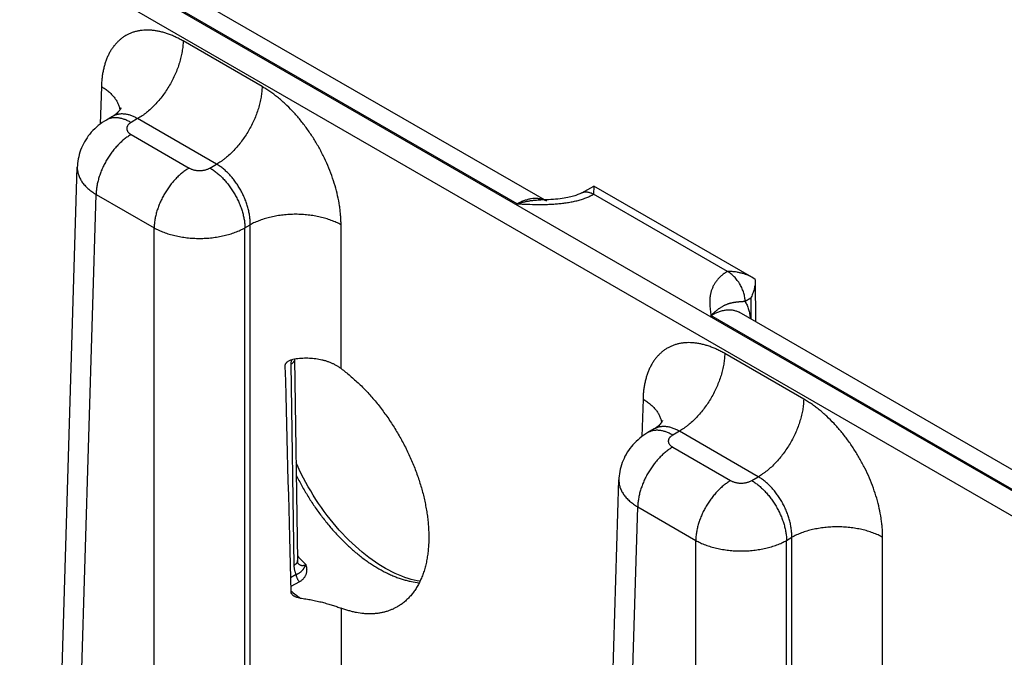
# Model space of a CAD drawing. Header units: inches. Extents: x 0 to 34, y 0 to 22.
# Tile 86 of 111: x 26.042 to 27.237, y 17.383 to 18.158. Entities that reach past the tile are written whole.
import ezdxf

# ---------------------------------------------------------------- set-up
doc = ezdxf.new("R2010")
doc.units = ezdxf.units.IN
doc.header["$LTSCALE"] = 1.87
doc.header["$MEASUREMENT"] = 0
doc.layers.get('0').update_dxf_attribs({"linetype": 'CONTINUOUS'})

msp = doc.modelspace()

# ---------------------------------------------------------------- linework, layer by layer
at = {"color": 7, "linetype": 'CONTINUOUS'}
for p, q in [((30.0263, 15.9806), (24.795, 19.0011)), ((30.0129, 15.9576), (24.7816, 18.9781)), ((26.6459, 17.9342), (26.2234, 18.1781)), ((26.6817, 17.9372), (26.2576, 18.1821)), ((26.336, 18.0767), (26.2402, 18.132)), ((26.141, 18.0767), (26.1396, 18.031)), ((26.1545, 18.0403), (26.147, 18.0359)), ((26.185, 18.0376), (26.177, 18.033)), ((26.2809, 17.9823), (26.185, 18.0376)), ((26.177, 18.0183), (26.2474, 17.9776)), ((26.2728, 17.9776), (26.2809, 17.9823)), ((26.0758, 16.7911), (26.1117, 17.9786)), ((26.0987, 16.759), (26.1346, 17.9456)), ((26.1346, 17.9456), (26.205, 17.905)), ((26.7241, 17.9474), (26.7389, 17.9557)), ((26.7389, 17.9557), (26.7386, 17.9458)), ((26.901, 17.852), (26.7386, 17.9457)), ((26.9307, 17.8449), (26.7389, 17.9557)), ((26.3153, 17.905), (26.3217, 17.9087)), ((26.3217, 16.7013), (26.3217, 17.9087)), ((26.4319, 17.734), (26.4319, 17.9087)), ((26.205, 16.6976), (26.205, 17.905)), ((26.3153, 16.6976), (26.3153, 17.905)), ((26.9349, 17.8421), (26.9308, 17.8449)), ((26.9349, 17.8421), (26.9353, 17.7908)), ((26.9294, 17.8195), (26.9226, 17.8155)), ((26.9294, 17.8195), (26.9296, 17.7941)), ((27.3393, 17.5575), (26.9152, 17.8024)), ((27.3036, 17.5545), (26.881, 17.7984)), ((26.3714, 17.7447), (26.3711, 17.7393)), ((26.3755, 17.7454), (26.3791, 17.501)), ((26.3755, 17.7454), (26.3755, 17.7454)), ((26.9937, 17.697), (26.8978, 17.7523)), ((26.3711, 17.7393), (26.3748, 17.4949)), ((26.7986, 17.697), (26.7972, 17.6514)), ((26.8122, 17.6606), (26.8046, 17.6562)), ((26.8427, 17.6579), (26.8346, 17.6533)), ((26.9385, 17.6026), (26.8427, 17.6579)), ((26.8346, 17.6386), (26.905, 17.5979)), ((26.7335, 16.4114), (26.7694, 17.5989)), ((26.9305, 17.5979), (26.9385, 17.6026)), ((26.7563, 16.3793), (26.7922, 17.5659)), ((26.7922, 17.5659), (26.8626, 17.5253)), ((26.9729, 17.5253), (26.9793, 17.529)), ((26.9793, 16.3216), (26.9793, 17.529)), ((27.0895, 17.3543), (27.0895, 17.529)), ((26.8626, 16.3179), (26.8626, 17.5253)), ((26.9729, 16.3179), (26.9729, 17.5253)), ((26.3775, 17.4837), (26.3707, 17.4799)), ((26.3816, 17.4751), (26.371, 17.4691)), ((26.4319, 17.443), (26.4319, 16.7013))]:
    msp.add_line(p, q, dxfattribs=at)
for points in [[(26.1647, 18.0505), (26.1647, 18.0506), (26.1647, 18.0505), (26.1646, 18.0504), (26.1645, 18.0501), (26.1643, 18.0497), (26.164, 18.0492), (26.1636, 18.0486), (26.1632, 18.0479), (26.1626, 18.0471), (26.1619, 18.0463), (26.161, 18.0453), (26.16, 18.0443), (26.1588, 18.0433), (26.1575, 18.0423), (26.1561, 18.0412), (26.1545, 18.0403)], [(26.147, 18.0359), (26.1446, 18.0345), (26.142, 18.0328), (26.1396, 18.031), (26.1372, 18.0292), (26.1349, 18.0273), (26.1328, 18.0253), (26.1307, 18.0232), (26.1287, 18.0211), (26.1269, 18.0189), (26.1251, 18.0166), (26.1235, 18.0143), (26.1219, 18.012), (26.1205, 18.0095), (26.1191, 18.0071), (26.1179, 18.0045), (26.1168, 18.002), (26.1158, 17.9994), (26.1149, 17.9968), (26.1141, 17.9941), (26.1134, 17.9914), (26.1128, 17.9887), (26.1124, 17.986), (26.112, 17.9833), (26.1118, 17.9805), (26.1117, 17.9786)], [(26.7241, 17.9474), (26.7234, 17.9471), (26.7226, 17.9467), (26.7217, 17.9463), (26.7207, 17.9458), (26.7196, 17.9454), (26.7185, 17.9449), (26.7172, 17.9444), (26.7158, 17.944), (26.7143, 17.9435), (26.7127, 17.943), (26.7109, 17.9426), (26.7091, 17.9421), (26.7071, 17.9417), (26.705, 17.9413), (26.7027, 17.9409), (26.7004, 17.9405), (26.6979, 17.9402), (26.6952, 17.9399), (26.6925, 17.9396), (26.6897, 17.9394), (26.6867, 17.9392), (26.6837, 17.9391), (26.6806, 17.939), (26.6774, 17.9389), (26.6745, 17.9389)], [(26.8223, 17.6708), (26.8223, 17.6709), (26.8223, 17.6708), (26.8222, 17.6707), (26.8221, 17.6704), (26.8219, 17.67), (26.8216, 17.6695), (26.8213, 17.6689), (26.8208, 17.6682), (26.8202, 17.6675), (26.8195, 17.6666), (26.8186, 17.6656), (26.8176, 17.6646), (26.8164, 17.6636), (26.8151, 17.6626), (26.8137, 17.6615), (26.8122, 17.6606)], [(26.8046, 17.6562), (26.8022, 17.6548), (26.7996, 17.6531), (26.7972, 17.6513), (26.7948, 17.6495), (26.7925, 17.6476), (26.7904, 17.6456), (26.7883, 17.6435), (26.7863, 17.6414), (26.7845, 17.6392), (26.7827, 17.6369), (26.7811, 17.6346), (26.7795, 17.6323), (26.7781, 17.6298), (26.7767, 17.6274), (26.7755, 17.6249), (26.7744, 17.6223), (26.7734, 17.6197), (26.7725, 17.6171), (26.7717, 17.6144), (26.771, 17.6117), (26.7704, 17.609), (26.77, 17.6063), (26.7697, 17.6036), (26.7694, 17.6008), (26.7694, 17.5989)], [(26.5278, 17.4756), (26.5244, 17.4762), (26.5207, 17.477), (26.517, 17.4779), (26.5133, 17.479), (26.5094, 17.4803), (26.5056, 17.4817), (26.5017, 17.4833), (26.4978, 17.485), (26.4938, 17.4869), (26.4898, 17.489), (26.4858, 17.4912), (26.4818, 17.4936), (26.4777, 17.4961), (26.4737, 17.4988), (26.4696, 17.5016), (26.4655, 17.5046), (26.4615, 17.5078), (26.4574, 17.5111), (26.4534, 17.5145), (26.4494, 17.5181), (26.4454, 17.5218), (26.4415, 17.5256), (26.4375, 17.5296), (26.4337, 17.5336), (26.4298, 17.5378), (26.4261, 17.5422), (26.4224, 17.5466), (26.4187, 17.5511), (26.4151, 17.5557), (26.4116, 17.5605), (26.4081, 17.5653), (26.4047, 17.5702), (26.4015, 17.5751), (26.3982, 17.5802), (26.3951, 17.5853), (26.3921, 17.5904), (26.3892, 17.5956), (26.3864, 17.6009), (26.3837, 17.6062), (26.381, 17.6115), (26.3785, 17.6169), (26.3774, 17.6195)], [(26.3798, 17.4971), (26.3798, 17.4971), (26.3798, 17.4972), (26.3797, 17.4973), (26.3797, 17.4974), (26.3796, 17.4976), (26.3795, 17.4978), (26.3795, 17.4981), (26.3794, 17.4985), (26.3793, 17.4989), (26.3793, 17.4993), (26.3792, 17.4999), (26.3792, 17.5005), (26.3791, 17.501)]]:
    msp.add_lwpolyline(points, dxfattribs=at)
for centre, radius, start, end in [((26.6694, 17.9158), 0.0247, 60.0199, 69.5545), ((26.5717, 17.6822), 0.2608, 222.399, 225.5895), ((26.3878, 17.5057), 0.0116, 224.7123, 226.2044), ((26.3875, 17.5054), 0.0112, 226.2104, 226.9264), ((26.5057, 17.6263), 0.2109, 230.3647, 234.2442)]:
    msp.add_arc(centre, radius, start, end, dxfattribs=at)
msp.add_ellipse((26.3768, 19.8475), major_axis=(-0.0556, 3.6807), ratio=0.014852, start_param=-4.101894, end_param=-4.007786, dxfattribs=at)
for points, knots in [([(26.2402, 18.132), (26.2386, 18.1329), (26.2355, 18.1346), (26.2308, 18.137), (26.2261, 18.139), (26.2214, 18.1408), (26.2167, 18.1423), (26.2121, 18.1434), (26.2076, 18.1443), (26.2032, 18.1449), (26.1988, 18.1452), (26.1945, 18.1452), (26.1903, 18.1449), (26.1862, 18.1443), (26.1823, 18.1434), (26.1785, 18.1422), (26.1748, 18.1407), (26.1713, 18.139), (26.1679, 18.1369), (26.1647, 18.1345), (26.1617, 18.1319), (26.1589, 18.129), (26.1562, 18.1259), (26.1537, 18.1225), (26.1515, 18.1189), (26.1494, 18.115), (26.1476, 18.1109), (26.146, 18.1065), (26.1446, 18.102), (26.1434, 18.0973), (26.1424, 18.0924), (26.1417, 18.0873), (26.1412, 18.082), (26.141, 18.0785), (26.141, 18.0767)], [0, 0, 0, 0, 0.037315, 0.073712, 0.109185, 0.143732, 0.177363, 0.210096, 0.24196, 0.272995, 0.303253, 0.332796, 0.361699, 0.390049, 0.417941, 0.445481, 0.472783, 0.499964, 0.527146, 0.554449, 0.581992, 0.609888, 0.638241, 0.66715, 0.696698, 0.726962, 0.758003, 0.789873, 0.822612, 0.856248, 0.890801, 0.926279, 0.962681, 1, 1, 1, 1]), ([(26.2402, 18.132), (26.2402, 18.1299), (26.2399, 18.1255), (26.239, 18.1189), (26.2376, 18.1122), (26.2358, 18.1053), (26.2334, 18.0984), (26.2306, 18.0916), (26.2274, 18.0848), (26.2238, 18.0782), (26.2198, 18.0717), (26.2155, 18.0656), (26.2109, 18.0598), (26.206, 18.0544), (26.201, 18.0494), (26.1966, 18.0457), (26.1931, 18.0429), (26.1896, 18.0404), (26.1869, 18.0387), (26.185, 18.0376)], [0, 0, 0, 0, 0.056204, 0.114844, 0.175676, 0.238405, 0.302691, 0.368163, 0.434426, 0.501069, 0.567674, 0.633825, 0.699113, 0.763148, 0.825561, 0.886022, 0.915434, 0.944253, 1, 1, 1, 1]), ([(26.141, 18.0767), (26.1425, 18.0757), (26.1455, 18.0738), (26.1497, 18.0706), (26.1533, 18.0672), (26.1565, 18.0637), (26.1587, 18.0606), (26.1602, 18.0581), (26.1611, 18.0562), (26.1619, 18.0542), (26.1626, 18.0523), (26.1631, 18.0503), (26.1634, 18.049), (26.1635, 18.0484)], [0, 0, 0, 0, 0.146511, 0.286391, 0.419591, 0.546272, 0.666835, 0.725046, 0.782, 0.837822, 0.892655, 0.946657, 1, 1, 1, 1]), ([(26.336, 18.0767), (26.336, 18.0745), (26.3358, 18.0702), (26.3349, 18.0636), (26.3335, 18.0568), (26.3316, 18.05), (26.3293, 18.0431), (26.3265, 18.0362), (26.3232, 18.0294), (26.3196, 18.0228), (26.3156, 18.0164), (26.3113, 18.0103), (26.3067, 18.0045), (26.3019, 17.999), (26.2968, 17.9941), (26.2925, 17.9903), (26.2889, 17.9875), (26.2854, 17.985), (26.2827, 17.9833), (26.2809, 17.9823)], [0, 0, 0, 0, 0.056204, 0.114844, 0.175676, 0.238405, 0.302691, 0.368163, 0.434426, 0.501069, 0.567674, 0.633825, 0.699113, 0.763148, 0.825561, 0.886022, 0.915434, 0.944253, 1, 1, 1, 1]), ([(26.4319, 17.9087), (26.4319, 17.9105), (26.4319, 17.9143), (26.4315, 17.9201), (26.4309, 17.9259), (26.4299, 17.9339), (26.4279, 17.944), (26.4248, 17.9562), (26.4208, 17.9685), (26.4159, 17.9808), (26.4104, 17.9928), (26.4041, 18.0046), (26.3971, 18.016), (26.3896, 18.027), (26.3815, 18.0373), (26.373, 18.0469), (26.3656, 18.0543), (26.3595, 18.0598), (26.3549, 18.0637), (26.3502, 18.0673), (26.3456, 18.0707), (26.3408, 18.0738), (26.3376, 18.0757), (26.336, 18.0767)], [0, 0, 0, 0, 0.027978, 0.056571, 0.085757, 0.115506, 0.176553, 0.239429, 0.3038, 0.3693, 0.43554, 0.502116, 0.568618, 0.634637, 0.699775, 0.763649, 0.825903, 0.856324, 0.886224, 0.91557, 0.94433, 0.972481, 1, 1, 1, 1]), ([(26.185, 18.0376), (26.1837, 18.0384), (26.1816, 18.0395), (26.1788, 18.0407), (26.1768, 18.0414), (26.1747, 18.0421), (26.1727, 18.0426), (26.1707, 18.043), (26.1687, 18.0432), (26.1668, 18.0433), (26.1649, 18.0433), (26.163, 18.0431), (26.1612, 18.0428), (26.1594, 18.0424), (26.1577, 18.0418), (26.1561, 18.0411), (26.1551, 18.0406), (26.1545, 18.0403)], [0, 0, 0, 0, 0.14636, 0.21686, 0.285562, 0.352491, 0.417693, 0.481233, 0.543198, 0.6037, 0.66287, 0.720865, 0.777862, 0.834056, 0.889659, 0.944896, 1, 1, 1, 1]), ([(26.177, 18.033), (26.1756, 18.0337), (26.1736, 18.0348), (26.1708, 18.036), (26.1681, 18.037), (26.1654, 18.0378), (26.1627, 18.0384), (26.1608, 18.0386), (26.1589, 18.0387), (26.157, 18.0387), (26.1552, 18.0386), (26.1534, 18.0383), (26.1517, 18.0379), (26.1501, 18.0374), (26.1485, 18.0367), (26.1475, 18.0362), (26.147, 18.0359)], [0, 0, 0, 0, 0.148542, 0.219948, 0.289419, 0.422584, 0.486421, 0.548509, 0.608954, 0.667885, 0.725458, 0.781853, 0.837273, 0.891942, 0.9461, 1, 1, 1, 1]), ([(26.177, 18.033), (26.1766, 18.0327), (26.1758, 18.0322), (26.1748, 18.0314), (26.174, 18.0307), (26.1734, 18.0301), (26.173, 18.0294), (26.1725, 18.0286), (26.1721, 18.0278), (26.1719, 18.0271), (26.1718, 18.0266), (26.1717, 18.0261), (26.1717, 18.0256), (26.1717, 18.0251), (26.1718, 18.0246), (26.1719, 18.0241), (26.1721, 18.0234), (26.1725, 18.0226), (26.173, 18.0218), (26.1734, 18.0212), (26.174, 18.0205), (26.1748, 18.0198), (26.1758, 18.019), (26.1766, 18.0185), (26.177, 18.0183)], [0, 0, 0, 0, 0.074282, 0.144711, 0.211305, 0.24323, 0.274281, 0.333946, 0.390901, 0.418618, 0.445958, 0.473044, 0.5, 0.526956, 0.554042, 0.581382, 0.609099, 0.666054, 0.725719, 0.75677, 0.788695, 0.855289, 0.925718, 1, 1, 1, 1]), ([(26.177, 18.0183), (26.1756, 18.0174), (26.1728, 18.0157), (26.1687, 18.0126), (26.1647, 18.0092), (26.1608, 18.0053), (26.1571, 18.0012), (26.1536, 17.9967), (26.1503, 17.992), (26.1472, 17.9871), (26.1444, 17.982), (26.1419, 17.9768), (26.1398, 17.9715), (26.138, 17.9662), (26.1365, 17.9609), (26.1355, 17.9557), (26.1348, 17.9506), (26.1346, 17.9473), (26.1346, 17.9456)], [0, 0, 0, 0, 0.055748, 0.113969, 0.174431, 0.236845, 0.30088, 0.366169, 0.43232, 0.498926, 0.56557, 0.631833, 0.697306, 0.761592, 0.824322, 0.885155, 0.943796, 1, 1, 1, 1]), ([(26.3217, 17.9087), (26.3217, 17.9103), (26.3216, 17.9137), (26.3211, 17.9189), (26.3202, 17.9242), (26.3189, 17.9296), (26.3172, 17.9349), (26.3152, 17.9403), (26.3129, 17.9456), (26.3102, 17.9508), (26.3073, 17.9558), (26.304, 17.9605), (26.3006, 17.9651), (26.2969, 17.9693), (26.2931, 17.9731), (26.2892, 17.9766), (26.2851, 17.9797), (26.2823, 17.9814), (26.2809, 17.9823)], [0, 0, 0, 0, 0.057025, 0.11632, 0.177647, 0.240716, 0.3052, 0.37074, 0.436955, 0.50345, 0.569826, 0.635684, 0.700637, 0.764313, 0.826371, 0.886503, 0.944448, 1, 1, 1, 1]), ([(26.1117, 17.9786), (26.1117, 17.9779), (26.1117, 17.9763), (26.112, 17.9741), (26.1124, 17.9718), (26.113, 17.9696), (26.1138, 17.9673), (26.1148, 17.9651), (26.116, 17.963), (26.1174, 17.9608), (26.119, 17.9587), (26.1213, 17.956), (26.124, 17.9533), (26.1269, 17.9508), (26.1302, 17.9484), (26.1328, 17.9467), (26.1346, 17.9456)], [0, 0, 0, 0, 0.05373, 0.107707, 0.162196, 0.217446, 0.27369, 0.331141, 0.389984, 0.45038, 0.512462, 0.576337, 0.709709, 0.779346, 0.850956, 1, 1, 1, 1]), ([(26.2474, 17.9776), (26.246, 17.9768), (26.2432, 17.975), (26.2391, 17.972), (26.2351, 17.9685), (26.2313, 17.9647), (26.2275, 17.9605), (26.224, 17.9561), (26.2207, 17.9513), (26.2176, 17.9464), (26.2148, 17.9413), (26.2123, 17.9361), (26.2102, 17.9308), (26.2084, 17.9255), (26.2069, 17.9202), (26.2059, 17.915), (26.2052, 17.91), (26.205, 17.9066), (26.205, 17.905)], [0, 0, 0, 0, 0.055748, 0.113969, 0.174431, 0.236845, 0.30088, 0.366169, 0.43232, 0.498926, 0.56557, 0.631833, 0.697306, 0.761592, 0.824322, 0.885155, 0.943796, 1, 1, 1, 1]), ([(26.2474, 17.9776), (26.2478, 17.9774), (26.2487, 17.9769), (26.2501, 17.9763), (26.2516, 17.9758), (26.2532, 17.9753), (26.2549, 17.975), (26.2566, 17.9747), (26.2584, 17.9746), (26.2601, 17.9745), (26.2619, 17.9746), (26.2636, 17.9747), (26.2653, 17.975), (26.267, 17.9753), (26.2686, 17.9758), (26.2701, 17.9763), (26.2715, 17.9769), (26.2724, 17.9774), (26.2728, 17.9776)], [0, 0, 0, 0, 0.055839, 0.11418, 0.174783, 0.237353, 0.301548, 0.366992, 0.433282, 0.5, 0.566718, 0.633008, 0.698452, 0.762647, 0.825217, 0.88582, 0.944161, 1, 1, 1, 1]), ([(26.2728, 17.9776), (26.2743, 17.9768), (26.2771, 17.975), (26.2811, 17.972), (26.2851, 17.9685), (26.289, 17.9647), (26.2927, 17.9605), (26.2962, 17.9561), (26.2996, 17.9513), (26.3026, 17.9464), (26.3054, 17.9413), (26.3079, 17.9361), (26.3101, 17.9308), (26.3119, 17.9255), (26.3133, 17.9202), (26.3144, 17.915), (26.3151, 17.91), (26.3152, 17.9066), (26.3153, 17.905)], [0, 0, 0, 0, 0.055748, 0.113969, 0.174431, 0.236845, 0.30088, 0.366169, 0.43232, 0.498926, 0.56557, 0.631833, 0.697306, 0.761592, 0.824322, 0.885155, 0.943796, 1, 1, 1, 1]), ([(26.6459, 17.9342), (26.65, 17.934), (26.6582, 17.9336), (26.6704, 17.9333), (26.6796, 17.9334), (26.6857, 17.9336), (26.6887, 17.9338), (26.6918, 17.9339), (26.6948, 17.9342), (26.6978, 17.9345), (26.7018, 17.9349), (26.7067, 17.9356), (26.7126, 17.9366), (26.7183, 17.9379), (26.7238, 17.9394), (26.7282, 17.941), (26.7312, 17.9421), (26.7328, 17.9428), (26.734, 17.9434), (26.7352, 17.9439), (26.7364, 17.9445), (26.7375, 17.9451), (26.7383, 17.9455), (26.7386, 17.9457)], [0, 0, 0, 0, 0.129267, 0.258658, 0.388097, 0.420423, 0.452714, 0.484956, 0.517131, 0.549221, 0.581203, 0.644743, 0.707528, 0.769295, 0.829747, 0.888565, 0.917263, 0.931415, 0.94543, 0.959303, 0.973028, 0.986594, 1, 1, 1, 1]), ([(26.7241, 17.9474), (26.7243, 17.9476), (26.7248, 17.9478), (26.7256, 17.9481), (26.7264, 17.9484), (26.7272, 17.9486), (26.7281, 17.9487), (26.7292, 17.9488), (26.7308, 17.9487), (26.7327, 17.9483), (26.7347, 17.9477), (26.7367, 17.9469), (26.738, 17.9462), (26.7386, 17.9458)], [0, 0, 0, 0, 0.053721, 0.107706, 0.162213, 0.217487, 0.273757, 0.33123, 0.450425, 0.576322, 0.709682, 0.85089, 1, 1, 1, 1]), ([(26.678, 17.9389), (26.6775, 17.9391), (26.6763, 17.9395), (26.6745, 17.94), (26.6727, 17.9403), (26.6709, 17.9405), (26.6689, 17.9406), (26.6663, 17.9406), (26.6629, 17.9403), (26.6587, 17.9394), (26.6545, 17.9381), (26.6502, 17.9364), (26.6474, 17.9349), (26.6459, 17.9342)], [0, 0, 0, 0, 0.053874, 0.108377, 0.163667, 0.21989, 0.277177, 0.335645, 0.456465, 0.583031, 0.715729, 0.854727, 1, 1, 1, 1]), ([(26.6459, 17.9342), (26.6471, 17.9346), (26.6489, 17.9351), (26.6514, 17.9358), (26.6532, 17.9362), (26.655, 17.9367), (26.6568, 17.9371), (26.6586, 17.9374), (26.6604, 17.9377), (26.6621, 17.938), (26.6639, 17.9382), (26.6657, 17.9384), (26.668, 17.9387), (26.671, 17.9388), (26.6733, 17.9389), (26.6745, 17.9389)], [0, 0, 0, 0, 0.130322, 0.1949, 0.25907, 0.322829, 0.386199, 0.449192, 0.511811, 0.574048, 0.635896, 0.697388, 0.758552, 0.879912, 1, 1, 1, 1]), ([(26.4319, 17.9087), (26.431, 17.9092), (26.4291, 17.9102), (26.4262, 17.9116), (26.4232, 17.9129), (26.419, 17.9145), (26.4135, 17.9164), (26.4066, 17.9182), (26.3994, 17.9196), (26.392, 17.9206), (26.3844, 17.9212), (26.3768, 17.9215), (26.3692, 17.9212), (26.3616, 17.9206), (26.3542, 17.9196), (26.347, 17.9182), (26.3401, 17.9164), (26.3346, 17.9145), (26.3304, 17.9129), (26.3273, 17.9116), (26.3244, 17.9102), (26.3226, 17.9092), (26.3217, 17.9087)], [0, 0, 0, 0, 0.027447, 0.055573, 0.084353, 0.113757, 0.174287, 0.236862, 0.301125, 0.366684, 0.43312, 0.5, 0.56688, 0.633316, 0.698875, 0.763138, 0.825713, 0.886243, 0.915647, 0.944427, 0.972553, 1, 1, 1, 1]), ([(26.205, 17.905), (26.2068, 17.9039), (26.2097, 17.9025), (26.2137, 17.9007), (26.2179, 17.8991), (26.2234, 17.8972), (26.2303, 17.8954), (26.2375, 17.894), (26.2449, 17.8929), (26.2525, 17.8923), (26.2601, 17.8921), (26.2678, 17.8923), (26.2753, 17.8929), (26.2827, 17.894), (26.2899, 17.8954), (26.2968, 17.8972), (26.3024, 17.8991), (26.3066, 17.9007), (26.3105, 17.9025), (26.3134, 17.9039), (26.3153, 17.905)], [0, 0, 0, 0, 0.055627, 0.08443, 0.11385, 0.174398, 0.236972, 0.30122, 0.366753, 0.433157, 0.499999, 0.566842, 0.633246, 0.698779, 0.763027, 0.825602, 0.88615, 0.91557, 0.944373, 1, 1, 1, 1]), ([(26.901, 17.852), (26.9007, 17.8517), (26.9, 17.8513), (26.8989, 17.8507), (26.8979, 17.85), (26.8967, 17.8491), (26.8951, 17.8479), (26.8934, 17.8465), (26.8918, 17.845), (26.8903, 17.8434), (26.8889, 17.8418), (26.8876, 17.8402), (26.8864, 17.8386), (26.8854, 17.837), (26.8844, 17.8353), (26.8835, 17.8336), (26.8828, 17.8319), (26.8821, 17.8301), (26.8815, 17.8284), (26.881, 17.8267), (26.8806, 17.8249), (26.8803, 17.8231), (26.88, 17.8214), (26.8798, 17.8196), (26.8797, 17.8179), (26.8796, 17.8155), (26.8796, 17.8126), (26.8798, 17.809), (26.8802, 17.8055), (26.8806, 17.802), (26.8809, 17.7996), (26.881, 17.7984)], [0, 0, 0, 0, 0.020016, 0.039778, 0.059278, 0.078527, 0.116295, 0.153104, 0.188991, 0.223998, 0.258173, 0.291572, 0.324253, 0.356281, 0.38772, 0.418636, 0.449095, 0.47916, 0.508893, 0.538353, 0.567591, 0.596655, 0.62559, 0.654432, 0.683213, 0.711959, 0.76942, 0.826933, 0.884543, 0.942245, 1, 1, 1, 1]), ([(26.9308, 17.8449), (26.9297, 17.8456), (26.9274, 17.8467), (26.9239, 17.8482), (26.9203, 17.8494), (26.9166, 17.8503), (26.9127, 17.8511), (26.9095, 17.8515), (26.9069, 17.8518), (26.9049, 17.8519), (26.903, 17.8519), (26.9017, 17.852), (26.901, 17.852)], [0, 0, 0, 0, 0.120791, 0.243393, 0.36745, 0.492654, 0.618735, 0.745456, 0.808995, 0.872615, 0.936292, 1, 1, 1, 1]), ([(26.9226, 17.8155), (26.9226, 17.8163), (26.9226, 17.818), (26.9222, 17.8205), (26.9217, 17.8231), (26.921, 17.8258), (26.9201, 17.8284), (26.919, 17.8311), (26.9178, 17.8337), (26.9164, 17.8363), (26.9148, 17.8388), (26.9131, 17.8411), (26.9113, 17.8434), (26.9094, 17.8455), (26.9074, 17.8474), (26.9054, 17.8491), (26.9033, 17.8507), (26.9018, 17.8516), (26.9011, 17.852)], [0, 0, 0, 0, 0.055737, 0.113935, 0.174368, 0.236755, 0.300765, 0.366035, 0.432174, 0.498773, 0.565415, 0.631682, 0.697162, 0.761461, 0.824209, 0.885067, 0.943744, 1, 1, 1, 1]), ([(26.9349, 17.8419), (26.9349, 17.8409), (26.9349, 17.839), (26.9346, 17.8361), (26.9341, 17.8332), (26.9335, 17.8304), (26.9327, 17.8276), (26.9317, 17.8249), (26.9306, 17.8221), (26.9298, 17.8204), (26.9294, 17.8195)], [0, 0, 0, 0, 0.123766, 0.248167, 0.373058, 0.498295, 0.623742, 0.749264, 0.874729, 1, 1, 1, 1]), ([(26.9226, 17.8155), (26.9221, 17.8154), (26.9212, 17.8154), (26.9201, 17.8153), (26.9193, 17.8152), (26.9186, 17.8152), (26.9179, 17.8151), (26.9171, 17.8151), (26.9164, 17.815), (26.9158, 17.815), (26.9149, 17.8149), (26.9138, 17.8148), (26.9126, 17.8147), (26.9114, 17.8145), (26.9102, 17.8144), (26.909, 17.8142), (26.9079, 17.814), (26.9067, 17.8138), (26.9055, 17.8135), (26.9044, 17.8132), (26.9032, 17.8129), (26.902, 17.8125), (26.9008, 17.8121), (26.8996, 17.8116), (26.8985, 17.8112), (26.8977, 17.8108), (26.8969, 17.8104), (26.8958, 17.8098), (26.8945, 17.8091), (26.8932, 17.8084), (26.8919, 17.8075), (26.8908, 17.8068), (26.8899, 17.8062), (26.889, 17.8055), (26.8879, 17.8046), (26.8865, 17.8035), (26.8854, 17.8026), (26.8845, 17.8017), (26.8835, 17.8009), (26.8824, 17.7998), (26.8815, 17.7989), (26.881, 17.7985)], [0, 0, 0, 0, 0.036791, 0.05426, 0.071164, 0.087544, 0.103436, 0.118881, 0.13392, 0.14859, 0.162927, 0.19074, 0.217628, 0.243831, 0.269564, 0.295023, 0.320383, 0.345797, 0.371403, 0.397327, 0.423683, 0.45057, 0.478078, 0.506279, 0.535246, 0.550042, 0.565057, 0.595757, 0.62738, 0.659967, 0.693561, 0.728193, 0.745896, 0.763857, 0.800567, 0.838345, 0.877194, 0.897012, 0.917088, 0.958023, 1, 1, 1, 1]), ([(26.9226, 17.8155), (26.923, 17.8147), (26.9238, 17.8132), (26.9249, 17.8109), (26.9258, 17.8084), (26.9267, 17.8059), (26.9274, 17.8032), (26.9282, 17.7994), (26.9286, 17.7965), (26.9288, 17.7946)], [0, 0, 0, 0, 0.114129, 0.231101, 0.351087, 0.474231, 0.600641, 0.73039, 1, 1, 1, 1]), ([(26.881, 17.7984), (26.8814, 17.7987), (26.8822, 17.7991), (26.8834, 17.7998), (26.8846, 17.8004), (26.8857, 17.801), (26.8869, 17.8016), (26.8885, 17.8023), (26.8904, 17.8031), (26.8927, 17.8038), (26.895, 17.8045), (26.8973, 17.805), (26.8995, 17.8053), (26.9017, 17.8055), (26.9038, 17.8055), (26.9059, 17.8054), (26.9079, 17.8051), (26.9098, 17.8046), (26.9117, 17.804), (26.9135, 17.8033), (26.9147, 17.8027), (26.9152, 17.8024)], [0, 0, 0, 0, 0.03817, 0.075849, 0.112998, 0.149638, 0.185777, 0.221407, 0.291136, 0.358852, 0.424593, 0.488421, 0.550425, 0.610718, 0.669443, 0.726767, 0.782885, 0.838018, 0.892407, 0.946311, 1, 1, 1, 1]), ([(26.8978, 17.7523), (26.8962, 17.7532), (26.8931, 17.7549), (26.8884, 17.7573), (26.8837, 17.7593), (26.879, 17.7611), (26.8743, 17.7626), (26.8698, 17.7637), (26.8652, 17.7646), (26.8608, 17.7652), (26.8564, 17.7655), (26.8521, 17.7655), (26.8479, 17.7652), (26.8438, 17.7646), (26.8399, 17.7637), (26.8361, 17.7625), (26.8324, 17.761), (26.8289, 17.7593), (26.8255, 17.7572), (26.8223, 17.7549), (26.8193, 17.7522), (26.8165, 17.7493), (26.8138, 17.7462), (26.8114, 17.7428), (26.8091, 17.7392), (26.8071, 17.7353), (26.8052, 17.7312), (26.8036, 17.7268), (26.8022, 17.7223), (26.801, 17.7176), (26.8, 17.7127), (26.7993, 17.7076), (26.7988, 17.7023), (26.7986, 17.6988), (26.7986, 17.697)], [0, 0, 0, 0, 0.037315, 0.073712, 0.109185, 0.143732, 0.177363, 0.210096, 0.24196, 0.272995, 0.303253, 0.332796, 0.361699, 0.390049, 0.417941, 0.445481, 0.472783, 0.499964, 0.527146, 0.554449, 0.581992, 0.609888, 0.638241, 0.66715, 0.696698, 0.726962, 0.758003, 0.789873, 0.822612, 0.856248, 0.890801, 0.926279, 0.962681, 1, 1, 1, 1]), ([(26.3639, 17.7368), (26.3639, 17.7371), (26.3639, 17.7376), (26.3641, 17.7384), (26.3643, 17.7391), (26.3648, 17.7401), (26.3655, 17.741), (26.3663, 17.7418), (26.3672, 17.7426), (26.3684, 17.7434), (26.37, 17.7442), (26.3717, 17.7448), (26.3729, 17.7451), (26.3735, 17.7452)], [0, 0, 0, 0, 0.055538, 0.112157, 0.170012, 0.229133, 0.350754, 0.413178, 0.476454, 0.60497, 0.735513, 0.86737, 1, 1, 1, 1]), ([(26.3755, 17.7454), (26.3755, 17.7453), (26.3755, 17.745), (26.3754, 17.7446), (26.3753, 17.7442), (26.3752, 17.7436), (26.3749, 17.7429), (26.3744, 17.7421), (26.3737, 17.7413), (26.373, 17.7406), (26.3721, 17.7399), (26.3714, 17.7395), (26.3711, 17.7393)], [0, 0, 0, 0, 0.053428, 0.107132, 0.161381, 0.216429, 0.329767, 0.448849, 0.574858, 0.708542, 0.850254, 1, 1, 1, 1]), ([(26.4319, 17.734), (26.431, 17.7347), (26.429, 17.7361), (26.426, 17.7379), (26.4228, 17.7396), (26.4194, 17.7411), (26.416, 17.7424), (26.4124, 17.7435), (26.4088, 17.7444), (26.4038, 17.7454), (26.3973, 17.7463), (26.3895, 17.7466), (26.3815, 17.7462), (26.3762, 17.7456), (26.3735, 17.7452)], [0, 0, 0, 0, 0.057877, 0.11633, 0.175402, 0.235126, 0.295526, 0.356614, 0.418391, 0.480847, 0.607664, 0.736798, 0.86778, 1, 1, 1, 1]), ([(26.8978, 17.7523), (26.8978, 17.7502), (26.8975, 17.7458), (26.8966, 17.7393), (26.8953, 17.7325), (26.8934, 17.7256), (26.891, 17.7187), (26.8882, 17.7119), (26.885, 17.7051), (26.8814, 17.6985), (26.8774, 17.692), (26.8731, 17.6859), (26.8685, 17.6801), (26.8636, 17.6747), (26.8586, 17.6697), (26.8542, 17.666), (26.8507, 17.6632), (26.8472, 17.6607), (26.8445, 17.659), (26.8427, 17.6579)], [0, 0, 0, 0, 0.056204, 0.114844, 0.175676, 0.238405, 0.302691, 0.368163, 0.434426, 0.501069, 0.567674, 0.633825, 0.699113, 0.763148, 0.825561, 0.886022, 0.915434, 0.944253, 1, 1, 1, 1]), ([(26.4319, 17.734), (26.4338, 17.7326), (26.4376, 17.7298), (26.4431, 17.7253), (26.4485, 17.7205), (26.4558, 17.7138), (26.4628, 17.7066), (26.4695, 17.6991), (26.4745, 17.6932), (26.4794, 17.6871), (26.4841, 17.6808), (26.4887, 17.6744), (26.4931, 17.6678), (26.4974, 17.6611), (26.5015, 17.6542), (26.5054, 17.6473), (26.5092, 17.6402), (26.5127, 17.6331), (26.516, 17.6258), (26.5192, 17.6186), (26.5221, 17.6113), (26.5248, 17.6039), (26.5272, 17.5966), (26.5295, 17.5892), (26.5315, 17.5819), (26.5332, 17.5746), (26.5347, 17.5674), (26.536, 17.5602), (26.537, 17.5531), (26.5377, 17.5461), (26.5383, 17.5392), (26.5385, 17.5325), (26.5385, 17.528), (26.5385, 17.5258)], [0, 0, 0, 0, 0.028955, 0.058428, 0.088394, 0.118822, 0.180938, 0.212565, 0.244517, 0.276752, 0.309231, 0.34191, 0.374748, 0.407704, 0.440733, 0.473791, 0.506834, 0.539817, 0.572698, 0.605433, 0.637981, 0.670299, 0.702347, 0.734083, 0.765466, 0.79646, 0.827033, 0.857153, 0.886792, 0.915921, 0.944514, 0.972548, 1, 1, 1, 1]), ([(26.7986, 17.697), (26.8001, 17.696), (26.8031, 17.6941), (26.8073, 17.6909), (26.8109, 17.6875), (26.8141, 17.684), (26.8163, 17.6809), (26.8178, 17.6784), (26.8187, 17.6765), (26.8195, 17.6745), (26.8202, 17.6726), (26.8207, 17.6706), (26.821, 17.6693), (26.8211, 17.6687)], [0, 0, 0, 0, 0.146511, 0.286391, 0.419591, 0.546272, 0.666835, 0.725046, 0.782, 0.837822, 0.892655, 0.946657, 1, 1, 1, 1]), ([(26.9937, 17.697), (26.9936, 17.6948), (26.9934, 17.6905), (26.9925, 17.6839), (26.9911, 17.6771), (26.9892, 17.6703), (26.9869, 17.6634), (26.9841, 17.6565), (26.9809, 17.6497), (26.9772, 17.6431), (26.9732, 17.6367), (26.9689, 17.6306), (26.9643, 17.6248), (26.9595, 17.6194), (26.9545, 17.6144), (26.9501, 17.6106), (26.9465, 17.6079), (26.943, 17.6053), (26.9403, 17.6036), (26.9385, 17.6026)], [0, 0, 0, 0, 0.056204, 0.114844, 0.175676, 0.238405, 0.302691, 0.368163, 0.434426, 0.501069, 0.567674, 0.633825, 0.699113, 0.763148, 0.825561, 0.886022, 0.915434, 0.944253, 1, 1, 1, 1]), ([(27.0895, 17.529), (27.0895, 17.5308), (27.0895, 17.5346), (27.0891, 17.5404), (27.0885, 17.5462), (27.0875, 17.5542), (27.0855, 17.5643), (27.0824, 17.5765), (27.0784, 17.5888), (27.0736, 17.6011), (27.068, 17.6131), (27.0617, 17.6249), (27.0547, 17.6363), (27.0472, 17.6473), (27.0391, 17.6576), (27.0307, 17.6672), (27.0232, 17.6746), (27.0171, 17.6801), (27.0125, 17.684), (27.0079, 17.6876), (27.0032, 17.691), (26.9984, 17.6941), (26.9953, 17.696), (26.9937, 17.697)], [0, 0, 0, 0, 0.027978, 0.056571, 0.085757, 0.115506, 0.176553, 0.239429, 0.3038, 0.3693, 0.43554, 0.502116, 0.568618, 0.634637, 0.699775, 0.763649, 0.825903, 0.856324, 0.886224, 0.91557, 0.94433, 0.972481, 1, 1, 1, 1]), ([(26.8346, 17.6533), (26.8332, 17.654), (26.8312, 17.6551), (26.8284, 17.6563), (26.8257, 17.6574), (26.823, 17.6581), (26.8203, 17.6587), (26.8184, 17.6589), (26.8165, 17.659), (26.8146, 17.659), (26.8128, 17.6589), (26.811, 17.6586), (26.8093, 17.6582), (26.8077, 17.6577), (26.8061, 17.657), (26.8051, 17.6565), (26.8046, 17.6562)], [0, 0, 0, 0, 0.148542, 0.219948, 0.289419, 0.422584, 0.486421, 0.548509, 0.608954, 0.667885, 0.725458, 0.781853, 0.837273, 0.891942, 0.9461, 1, 1, 1, 1]), ([(26.8427, 17.6579), (26.8413, 17.6587), (26.8392, 17.6598), (26.8364, 17.661), (26.8344, 17.6617), (26.8323, 17.6624), (26.8303, 17.6629), (26.8283, 17.6633), (26.8263, 17.6635), (26.8244, 17.6636), (26.8225, 17.6636), (26.8206, 17.6634), (26.8188, 17.6631), (26.817, 17.6627), (26.8153, 17.6621), (26.8137, 17.6614), (26.8127, 17.6609), (26.8122, 17.6606)], [0, 0, 0, 0, 0.14636, 0.21686, 0.285562, 0.352491, 0.417693, 0.481233, 0.543198, 0.6037, 0.66287, 0.720865, 0.777862, 0.834056, 0.889659, 0.944896, 1, 1, 1, 1]), ([(26.8346, 17.6533), (26.8342, 17.653), (26.8334, 17.6525), (26.8324, 17.6517), (26.8316, 17.651), (26.8311, 17.6504), (26.8306, 17.6497), (26.8301, 17.649), (26.8297, 17.6481), (26.8295, 17.6474), (26.8294, 17.6469), (26.8293, 17.6464), (26.8293, 17.6459), (26.8293, 17.6454), (26.8294, 17.6449), (26.8295, 17.6444), (26.8297, 17.6437), (26.8301, 17.6429), (26.8306, 17.6421), (26.8311, 17.6415), (26.8316, 17.6408), (26.8324, 17.6401), (26.8334, 17.6393), (26.8342, 17.6388), (26.8346, 17.6386)], [0, 0, 0, 0, 0.074282, 0.144711, 0.211305, 0.24323, 0.274281, 0.333946, 0.390901, 0.418618, 0.445958, 0.473044, 0.5, 0.526956, 0.554042, 0.581382, 0.609099, 0.666054, 0.725719, 0.75677, 0.788695, 0.855289, 0.925718, 1, 1, 1, 1]), ([(26.8346, 17.6386), (26.8332, 17.6378), (26.8304, 17.636), (26.8263, 17.6329), (26.8223, 17.6295), (26.8185, 17.6256), (26.8147, 17.6215), (26.8112, 17.617), (26.8079, 17.6123), (26.8048, 17.6074), (26.802, 17.6023), (26.7995, 17.5971), (26.7974, 17.5918), (26.7956, 17.5865), (26.7941, 17.5812), (26.7931, 17.576), (26.7924, 17.5709), (26.7922, 17.5676), (26.7922, 17.5659)], [0, 0, 0, 0, 0.055748, 0.113969, 0.174431, 0.236845, 0.30088, 0.366169, 0.43232, 0.498926, 0.56557, 0.631833, 0.697306, 0.761592, 0.824322, 0.885155, 0.943796, 1, 1, 1, 1]), ([(26.3776, 17.6045), (26.3797, 17.6002), (26.3842, 17.5915), (26.3904, 17.581), (26.3956, 17.5728), (26.4009, 17.5647), (26.408, 17.5549), (26.4154, 17.5455), (26.4216, 17.5383), (26.4278, 17.5313), (26.4343, 17.5247), (26.4409, 17.5184), (26.4459, 17.5139), (26.4509, 17.5096), (26.456, 17.5055), (26.4611, 17.5017), (26.4662, 17.4981), (26.4714, 17.4947), (26.4766, 17.4915), (26.4818, 17.4886), (26.4869, 17.4859), (26.4921, 17.4835), (26.4972, 17.4813), (26.5023, 17.4794), (26.5073, 17.4778), (26.5123, 17.4764), (26.5188, 17.4749), (26.5237, 17.4742), (26.527, 17.4739)], [0, 0, 0, 0, 0.070838, 0.141859, 0.177341, 0.212749, 0.283179, 0.352842, 0.387294, 0.421442, 0.488683, 0.521713, 0.554307, 0.586435, 0.618069, 0.649184, 0.679758, 0.709768, 0.739197, 0.76803, 0.796256, 0.823866, 0.850854, 0.877221, 0.90297, 0.928108, 0.952649, 1, 1, 1, 1]), ([(26.7694, 17.5989), (26.7693, 17.5982), (26.7694, 17.5967), (26.7696, 17.5944), (26.77, 17.5921), (26.7706, 17.5899), (26.7714, 17.5877), (26.7724, 17.5855), (26.7736, 17.5833), (26.775, 17.5811), (26.7766, 17.579), (26.7789, 17.5763), (26.7816, 17.5736), (26.7845, 17.5712), (26.7878, 17.5687), (26.7904, 17.567), (26.7922, 17.5659)], [0, 0, 0, 0, 0.05373, 0.107707, 0.162196, 0.217446, 0.27369, 0.331141, 0.389984, 0.45038, 0.512462, 0.576337, 0.709709, 0.779346, 0.850956, 1, 1, 1, 1]), ([(26.905, 17.5979), (26.9036, 17.5971), (26.9008, 17.5953), (26.8967, 17.5923), (26.8927, 17.5888), (26.8889, 17.585), (26.8851, 17.5808), (26.8816, 17.5764), (26.8783, 17.5716), (26.8752, 17.5667), (26.8724, 17.5616), (26.8699, 17.5564), (26.8678, 17.5511), (26.866, 17.5458), (26.8645, 17.5405), (26.8635, 17.5353), (26.8628, 17.5303), (26.8626, 17.5269), (26.8626, 17.5253)], [0, 0, 0, 0, 0.055748, 0.113969, 0.174431, 0.236845, 0.30088, 0.366169, 0.43232, 0.498926, 0.56557, 0.631833, 0.697306, 0.761592, 0.824322, 0.885155, 0.943796, 1, 1, 1, 1]), ([(26.905, 17.5979), (26.9054, 17.5977), (26.9063, 17.5972), (26.9077, 17.5966), (26.9093, 17.5961), (26.9109, 17.5956), (26.9125, 17.5953), (26.9142, 17.595), (26.916, 17.5949), (26.9177, 17.5948), (26.9195, 17.5949), (26.9212, 17.595), (26.9229, 17.5953), (26.9246, 17.5956), (26.9262, 17.5961), (26.9277, 17.5966), (26.9291, 17.5972), (26.93, 17.5977), (26.9305, 17.5979)], [0, 0, 0, 0, 0.055839, 0.11418, 0.174783, 0.237353, 0.301548, 0.366992, 0.433282, 0.5, 0.566718, 0.633008, 0.698452, 0.762647, 0.825217, 0.88582, 0.944161, 1, 1, 1, 1]), ([(26.9305, 17.5979), (26.9319, 17.5971), (26.9347, 17.5953), (26.9387, 17.5923), (26.9427, 17.5888), (26.9466, 17.585), (26.9503, 17.5808), (26.9539, 17.5764), (26.9572, 17.5716), (26.9602, 17.5667), (26.963, 17.5616), (26.9655, 17.5564), (26.9677, 17.5511), (26.9695, 17.5458), (26.9709, 17.5405), (26.972, 17.5353), (26.9727, 17.5303), (26.9729, 17.5269), (26.9729, 17.5253)], [0, 0, 0, 0, 0.055748, 0.113969, 0.174431, 0.236845, 0.30088, 0.366169, 0.43232, 0.498926, 0.56557, 0.631833, 0.697306, 0.761592, 0.824322, 0.885155, 0.943796, 1, 1, 1, 1]), ([(26.9793, 17.529), (26.9793, 17.5306), (26.9792, 17.534), (26.9787, 17.5392), (26.9778, 17.5445), (26.9765, 17.5499), (26.9749, 17.5552), (26.9728, 17.5606), (26.9705, 17.5659), (26.9678, 17.5711), (26.9649, 17.5761), (26.9616, 17.5808), (26.9582, 17.5854), (26.9545, 17.5896), (26.9507, 17.5934), (26.9468, 17.5969), (26.9427, 17.6), (26.9399, 17.6018), (26.9385, 17.6026)], [0, 0, 0, 0, 0.057025, 0.11632, 0.177647, 0.240716, 0.3052, 0.37074, 0.436955, 0.50345, 0.569826, 0.635684, 0.700637, 0.764313, 0.826371, 0.886503, 0.944448, 1, 1, 1, 1]), ([(27.0895, 17.529), (27.0886, 17.5295), (27.0868, 17.5305), (27.0839, 17.5319), (27.0808, 17.5332), (27.0766, 17.5348), (27.0711, 17.5367), (27.0642, 17.5385), (27.057, 17.5399), (27.0496, 17.5409), (27.042, 17.5416), (27.0344, 17.5418), (27.0268, 17.5416), (27.0192, 17.5409), (27.0118, 17.5399), (27.0046, 17.5385), (26.9977, 17.5367), (26.9922, 17.5348), (26.988, 17.5332), (26.9849, 17.5319), (26.982, 17.5305), (26.9802, 17.5295), (26.9793, 17.529)], [0, 0, 0, 0, 0.027447, 0.055573, 0.084353, 0.113757, 0.174287, 0.236862, 0.301125, 0.366684, 0.43312, 0.5, 0.56688, 0.633316, 0.698875, 0.763138, 0.825713, 0.886243, 0.915647, 0.944427, 0.972553, 1, 1, 1, 1]), ([(26.5385, 17.5258), (26.5384, 17.5234), (26.5382, 17.5188), (26.5376, 17.5119), (26.5367, 17.5052), (26.5356, 17.4988), (26.5341, 17.4926), (26.5323, 17.4866), (26.5302, 17.4809), (26.5279, 17.4755), (26.5252, 17.4704), (26.5223, 17.4657), (26.5191, 17.4612), (26.5157, 17.4571), (26.512, 17.4533), (26.5081, 17.4499), (26.5046, 17.4473), (26.5017, 17.4454), (26.5003, 17.4446), (26.4995, 17.4441)], [0, 0, 0, 0, 0.074807, 0.14776, 0.218849, 0.288076, 0.355458, 0.421024, 0.484823, 0.546924, 0.607422, 0.666454, 0.724179, 0.780775, 0.836434, 0.891369, 0.945806, 0.97292, 1, 1, 1, 1]), ([(26.8626, 17.5253), (26.8644, 17.5242), (26.8673, 17.5228), (26.8713, 17.521), (26.8755, 17.5194), (26.881, 17.5175), (26.8879, 17.5157), (26.8951, 17.5143), (26.9025, 17.5132), (26.9101, 17.5126), (26.9177, 17.5124), (26.9254, 17.5126), (26.9329, 17.5132), (26.9403, 17.5143), (26.9475, 17.5157), (26.9544, 17.5175), (26.96, 17.5194), (26.9642, 17.521), (26.9682, 17.5228), (26.971, 17.5242), (26.9729, 17.5253)], [0, 0, 0, 0, 0.055627, 0.08443, 0.11385, 0.174398, 0.236972, 0.30122, 0.366753, 0.433157, 0.499999, 0.566842, 0.633246, 0.698779, 0.763027, 0.825602, 0.88615, 0.91557, 0.944373, 1, 1, 1, 1]), ([(26.3791, 17.501), (26.3791, 17.5009), (26.3791, 17.5006), (26.3791, 17.5002), (26.379, 17.4998), (26.3788, 17.4992), (26.3785, 17.4985), (26.378, 17.4977), (26.3774, 17.4969), (26.3766, 17.4962), (26.3757, 17.4955), (26.3751, 17.4951), (26.3748, 17.4949)], [0, 0, 0, 0, 0.053428, 0.107132, 0.161381, 0.216429, 0.329767, 0.448849, 0.574858, 0.708542, 0.850254, 1, 1, 1, 1]), ([(26.3748, 17.4949), (26.3748, 17.4944), (26.3748, 17.4933), (26.3749, 17.4917), (26.3752, 17.4902), (26.3755, 17.4888), (26.3758, 17.4874), (26.3763, 17.4861), (26.3768, 17.4848), (26.3772, 17.484), (26.3775, 17.4837)], [0, 0, 0, 0, 0.138685, 0.2735, 0.404365, 0.531241, 0.654138, 0.773123, 0.888339, 1, 1, 1, 1]), ([(26.3891, 17.4959), (26.3891, 17.4958), (26.389, 17.4956), (26.3889, 17.4953), (26.3887, 17.495), (26.3885, 17.4947), (26.3883, 17.4943), (26.3882, 17.494), (26.388, 17.4936), (26.3877, 17.4932), (26.3875, 17.4927), (26.3872, 17.4923), (26.3869, 17.4918), (26.3867, 17.4914), (26.3864, 17.4909), (26.3861, 17.4905), (26.3858, 17.4901), (26.3855, 17.4897), (26.3853, 17.4893), (26.385, 17.489), (26.3846, 17.4885), (26.384, 17.4878), (26.3833, 17.4871), (26.3825, 17.4864), (26.3817, 17.4858), (26.3809, 17.4853), (26.3803, 17.4849), (26.3798, 17.4846), (26.3792, 17.4844), (26.3784, 17.484), (26.3779, 17.4838), (26.3775, 17.4837)], [0, 0, 0, 0, 0.018632, 0.03696, 0.054996, 0.072751, 0.107448, 0.124401, 0.141098, 0.173757, 0.2055, 0.236422, 0.26662, 0.296188, 0.325218, 0.353801, 0.38204, 0.410051, 0.437915, 0.465703, 0.493507, 0.549534, 0.606601, 0.665322, 0.726212, 0.789761, 0.822665, 0.856382, 0.890947, 0.926389, 1, 1, 1, 1]), ([(26.3798, 17.4972), (26.3801, 17.4969), (26.3808, 17.4963), (26.3817, 17.4958), (26.3824, 17.4954), (26.383, 17.4952), (26.3836, 17.495), (26.3842, 17.4949), (26.3848, 17.4948), (26.3854, 17.4948), (26.386, 17.4949), (26.3869, 17.495), (26.3879, 17.4953), (26.3888, 17.4957), (26.3891, 17.4959)], [0, 0, 0, 0, 0.127047, 0.250641, 0.311492, 0.371895, 0.432058, 0.492184, 0.552522, 0.613311, 0.6748, 0.737228, 0.865629, 1, 1, 1, 1]), ([(26.3891, 17.4959), (26.3893, 17.4954), (26.3895, 17.4946), (26.3897, 17.4936), (26.3899, 17.4928), (26.39, 17.492), (26.3901, 17.4913), (26.3902, 17.4905), (26.3902, 17.4895), (26.3902, 17.4883), (26.39, 17.4868), (26.3898, 17.4854), (26.3894, 17.484), (26.3888, 17.4827), (26.3882, 17.4814), (26.3874, 17.4802), (26.3865, 17.479), (26.3854, 17.4779), (26.3843, 17.4769), (26.383, 17.4759), (26.3821, 17.4753), (26.3816, 17.4751)], [0, 0, 0, 0, 0.066748, 0.099584, 0.132056, 0.164171, 0.195944, 0.227389, 0.258525, 0.319954, 0.380459, 0.4403, 0.499769, 0.559185, 0.618879, 0.679185, 0.740422, 0.802889, 0.866842, 0.932494, 1, 1, 1, 1]), ([(26.3775, 17.4837), (26.3775, 17.4833), (26.3775, 17.4825), (26.3777, 17.4814), (26.3781, 17.4802), (26.3786, 17.479), (26.3792, 17.4779), (26.3799, 17.4769), (26.3807, 17.4759), (26.3813, 17.4753), (26.3816, 17.4751)], [0, 0, 0, 0, 0.112777, 0.232977, 0.358946, 0.488669, 0.619916, 0.750373, 0.877767, 1, 1, 1, 1]), ([(26.3739, 17.4583), (26.3737, 17.4584), (26.3733, 17.4587), (26.3727, 17.4594), (26.3721, 17.4601), (26.3716, 17.4609), (26.3714, 17.4615), (26.3712, 17.4622), (26.3712, 17.4626), (26.3712, 17.4628)], [0, 0, 0, 0, 0.131863, 0.26152, 0.513907, 0.637218, 0.758936, 0.879617, 1, 1, 1, 1]), ([(26.3824, 17.4552), (26.3821, 17.4552), (26.3813, 17.4554), (26.3801, 17.4556), (26.379, 17.4559), (26.3779, 17.4562), (26.3768, 17.4566), (26.3758, 17.4571), (26.3748, 17.4576), (26.3742, 17.4581), (26.3739, 17.4583)], [0, 0, 0, 0, 0.128537, 0.256776, 0.384381, 0.510994, 0.636243, 0.759742, 0.881113, 1, 1, 1, 1]), ([(26.3824, 17.4552), (26.3847, 17.4549), (26.3893, 17.4542), (26.3961, 17.453), (26.4027, 17.4516), (26.4092, 17.4501), (26.4154, 17.4484), (26.4212, 17.4467), (26.4259, 17.4451), (26.4294, 17.4439), (26.4311, 17.4433), (26.4319, 17.443)], [0, 0, 0, 0, 0.136212, 0.27142, 0.404576, 0.534557, 0.660201, 0.780359, 0.893948, 0.947971, 1, 1, 1, 1]), ([(26.4995, 17.4441), (26.4984, 17.4435), (26.496, 17.4423), (26.4924, 17.4407), (26.4886, 17.4393), (26.4847, 17.4382), (26.4807, 17.4373), (26.4767, 17.4366), (26.4725, 17.4362), (26.4682, 17.436), (26.4639, 17.436), (26.458, 17.4364), (26.452, 17.4373), (26.4459, 17.4386), (26.4397, 17.4402), (26.435, 17.4418), (26.4319, 17.443)], [0, 0, 0, 0, 0.05683, 0.113815, 0.171109, 0.228858, 0.287206, 0.346285, 0.406222, 0.467135, 0.529133, 0.592316, 0.722532, 0.789725, 0.858352, 1, 1, 1, 1])]:
    msp.add_open_spline(points, degree=3, knots=knots, dxfattribs=at)

doc.saveas('drawing.dxf')
